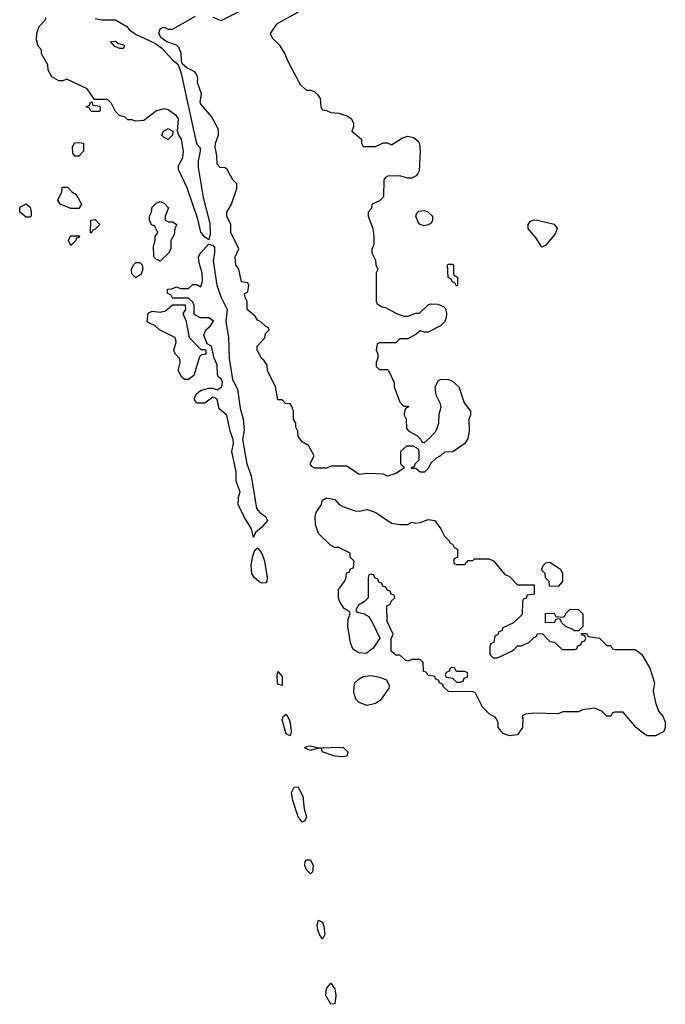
# Model space of a CAD drawing. Header units: inches. Extents: x 2535814 to 2694957, y 540737 to 728403.
# Tile 13 of 106: x 2550318 to 2553498, y 633126 to 637979. Entities that reach past the tile are written whole.
import ezdxf

# ---------------------------------------------------------------- set-up
doc = ezdxf.new("R2010")
doc.units = ezdxf.units.IN
doc.header["$MEASUREMENT"] = 0
doc.layers.add('C5653', color=7, linetype='Continuous')

msp = doc.modelspace()

# ---------------------------------------------------------------- linework, layer by layer
at = {"layer": 'C5653', "color": 5, "elevation": 40}
for points in [[(2551690, 638016), (2551582.8, 637957.2), (2551552, 637910), (2551562, 637890), (2551595.3, 637855.3), (2551624.7, 637810), (2551636.9, 637776.9), (2551699.6, 637659.6), (2551730, 637632), (2551750, 637632), (2551770, 637624.7), (2551784.7, 637610), (2551798, 637590), (2551802, 637550), (2551810, 637534), (2551830, 637532), (2551850, 637522), (2551890, 637518), (2551930, 637504.7), (2551951.1, 637491.1), (2551962, 637470), (2551962, 637450), (2551954, 637430), (2552002, 637390), (2552002, 637370), (2552010, 637354), (2552070, 637354), (2552110, 637372), (2552130, 637372), (2552150, 637362), (2552203.7, 637396.3), (2552230, 637404), (2552258.5, 637398.5), (2552280.7, 637380.7), (2552287.5, 637367.5), (2552291, 637330), (2552285.4, 637234.6), (2552279.8, 637220.2), (2552270.9, 637209.1), (2552250, 637198), (2552230, 637198), (2552188.9, 637208.9), (2552131.6, 637208.4), (2552119.6, 637200.4), (2552112, 637190), (2552110, 637106), (2552090, 637086), (2552054, 637070), (2552050, 637046), (2552034, 637030), (2552034, 637010), (2552058, 636950), (2552062, 636910), (2552062, 636870), (2552052.7, 636847.3), (2552052, 636830), (2552070, 636794), (2552072, 636770), (2552082, 636750), (2552074, 636730), (2552074, 636590), (2552078, 636578), (2552103.6, 636563.6), (2552119.6, 636559.6), (2552174, 636530), (2552210, 636518), (2552230, 636518), (2552270, 636532), (2552287.3, 636532.7), (2552330, 636574), (2552342, 636578), (2552376.9, 636576.9), (2552405.4, 636565.4), (2552416, 636556), (2552421, 636530), (2552418.8, 636510), (2552410.6, 636489.4), (2552390.6, 636469.4), (2552330, 636438), (2552310, 636438), (2552290, 636446), (2552271.6, 636428.4), (2552230, 636406), (2552190, 636406), (2552170, 636386), (2552090, 636386), (2552078, 636382), (2552074, 636350), (2552082, 636330), (2552082, 636310), (2552074, 636290), (2552074, 636270), (2552090, 636254), (2552130, 636254), (2552134, 636250), (2552162, 636190), (2552162, 636170), (2552190, 636094), (2552210, 636074), (2552230, 636074), (2552234, 636070), (2552218, 636062), (2552212.7, 636047.3), (2552212, 636030), (2552222, 636010), (2552223.6, 635963.6), (2552234, 635950), (2552274, 635930), (2552294, 635910), (2552298, 635898), (2552310, 635894), (2552340.4, 635919.6), (2552368, 635950), (2552374.6, 635965.4), (2552382, 635990), (2552384.7, 636035.3), (2552393.2, 636070), (2552390, 636086), (2552368.9, 636128.9), (2552365.2, 636170), (2552380.2, 636199.8), (2552393.2, 636206.8), (2552430, 636204.9), (2552450, 636197.3), (2552480.7, 636170), (2552506.8, 636090), (2552538, 636050), (2552538, 636030), (2552531, 636010), (2552531.3, 635950), (2552524.9, 635915.1), (2552510.7, 635889.3), (2552451.6, 635848.4), (2552410, 635848), (2552391.1, 635828.9), (2552370, 635818), (2552344.7, 635795.3), (2552330, 635766), (2552311.1, 635748.9), (2552290, 635748.7), (2552270, 635766), (2552250, 635766), (2552246, 635770), (2552262, 635778), (2552266, 635790), (2552286, 635810), (2552286, 635850), (2552282, 635862), (2552256.4, 635876.4), (2552223.6, 635876.4), (2552194, 635850), (2552194, 635790), (2552214, 635770), (2552170, 635742), (2552130, 635729.3), (2552110, 635739), (2552030, 635742), (2551990, 635738), (2551930, 635778), (2551850, 635778), (2551830, 635768.7), (2551771.1, 635768.9), (2551756.4, 635776.4), (2551750, 635786), (2551750, 635794), (2551768, 635830), (2551740.4, 635880.4), (2551710, 635898), (2551690, 635926), (2551688, 635950), (2551678, 635970), (2551678, 635990), (2551666, 636010), (2551666, 636050), (2551656.4, 636076.4), (2551650, 636086), (2551627.3, 636087.3), (2551610, 636106), (2551590, 636106), (2551578, 636170), (2551538, 636250), (2551536.4, 636276.4), (2551520.4, 636300.4), (2551510, 636308), (2551488, 636350), (2551488, 636370), (2551526, 636410), (2551528.4, 636431.6), (2551546, 636450), (2551542, 636462), (2551530, 636466), (2551506, 636490), (2551490, 636498), (2551477.2, 636517.2), (2551438, 636550), (2551438, 636590), (2551428, 636610), (2551426, 636630), (2551442, 636638), (2551446, 636670), (2551442, 636682), (2551410, 636686), (2551398, 636750), (2551382, 636770), (2551379, 636810), (2551398, 636850), (2551358, 636930), (2551358, 636970), (2551338, 637010), (2551338, 637030), (2551362, 637070), (2551387.3, 637147.3), (2551388, 637170), (2551368, 637190), (2551340.4, 637240.4), (2551330, 637248), (2551306, 637250), (2551290, 637266), (2551289.1, 637309.1), (2551281.2, 637350), (2551282.7, 637370), (2551297, 637410), (2551297.2, 637437.2), (2551262, 637502), (2551210, 637562), (2551207.2, 637572.8), (2551213.6, 637613.6), (2551194, 637670), (2551195.3, 637690), (2551189, 637710), (2551181.2, 637721.2), (2551141.3, 637741.3), (2551120.1, 637760.1), (2551115.1, 637775.1), (2551113.4, 637813.4), (2551102.5, 637842.5), (2551090, 637854), (2551042, 637870), (2551015.3, 637890), (2551004, 637910), (2551010, 637934), (2551020.4, 637939.6), (2551030, 637942), (2551050, 637932), (2551070, 637932), (2551183.1, 637996.9)], [(2551270, 637991.3), (2551310, 637974), (2551422, 638030)], [(2550690, 637984.4), (2550721.5, 637978.5), (2550790, 637978), (2550845.5, 637945.5), (2550857.3, 637930), (2550888.2, 637908.2), (2550983.6, 637863.6), (2551017.8, 637837.8), (2551070, 637781.1), (2551098.3, 637758.3), (2551113.8, 637713.8), (2551183.1, 637390), (2551190, 637366), (2551207.1, 637347.1), (2551207.7, 637330), (2551197.2, 637282.8), (2551197.3, 637250), (2551221.8, 637101.8), (2551254.3, 636974.3), (2551256.9, 636923.1), (2551250, 636894), (2551230, 636907.3), (2551210, 636932.3), (2551195.3, 636995.3), (2551142.7, 637150), (2551100.4, 637240.4), (2551100.4, 637259.6), (2551121.5, 637298.5), (2551124.7, 637330), (2551115.4, 637390), (2551101.2, 637410), (2551094.5, 637430), (2551099.5, 637490), (2551090, 637505.2), (2551050, 637535.3), (2551030, 637539), (2550991.1, 637528.9), (2550930, 637482), (2550890, 637478), (2550870, 637486), (2550850, 637486), (2550838, 637498), (2550810, 637506), (2550790, 637526), (2550770, 637566), (2550750, 637586), (2550686, 637586), (2550650, 637638), (2550550, 637686), (2550530, 637678), (2550510, 637678), (2550476.4, 637696.4), (2550458, 637730), (2550456.4, 637756.4), (2550426, 637810), (2550426, 637830), (2550408.4, 637848.4), (2550400.2, 637880.2), (2550402, 637910), (2550414.6, 637945.4), (2550444, 637976), (2550449, 637990)]]:
    msp.add_lwpolyline(points, dxfattribs=at)
for points in [[(2550790, 637871.6), (2550764.7, 637870), (2550782, 637850), (2550810, 637838.8), (2550830, 637838), (2550836, 637850), (2550830, 637853.6), (2550802, 637862)], [(2550670, 637526), (2550662, 637542), (2550646, 637550), (2550662, 637558), (2550667.3, 637572.7), (2550674, 637574), (2550678, 637558), (2550712.7, 637552.7), (2550714, 637530), (2550710, 637526)], [(2551050, 637388), (2551030, 637398), (2551018, 637410), (2551026, 637430), (2551050, 637442), (2551072, 637430), (2551071.3, 637410)], [(2550590, 637306), (2550580.4, 637320.4), (2550578, 637350), (2550588.4, 637371.6), (2550610, 637374), (2550632, 637370), (2550632, 637330), (2550610, 637306)], [(2550570, 637048), (2550518, 637070), (2550506, 637090), (2550526, 637130), (2550527.3, 637152.7), (2550552.7, 637152.7), (2550574, 637130), (2550596.9, 637116.9), (2550622, 637070), (2550610, 637048)], [(2551050, 636982), (2551070, 636982), (2551091.3, 636970), (2551082, 636950), (2551079.6, 636920.4), (2551062, 636890), (2551062, 636850), (2551051.1, 636828.9), (2551010, 636788), (2550990, 636798), (2550978, 636810), (2550976.4, 636863.6), (2550986, 636890), (2550986, 636910), (2550998, 636930), (2550982, 636962), (2550967.3, 636967.3), (2550958, 636990), (2550958, 637010), (2550968, 637030), (2550970, 637054), (2550990, 637074), (2551010, 637082), (2551030, 637074), (2551051.1, 637051.1), (2551034, 637010), (2551034, 636990)], [(2550350, 637006), (2550318, 637030), (2550318, 637050), (2550323.1, 637056.9), (2550350, 637072), (2550370, 637054), (2550374, 637030), (2550374, 637010), (2550370, 637006)], [(2552310, 636962), (2552290, 636968.7), (2552280.2, 636980.2), (2552268.7, 637010), (2552274.6, 637025.4), (2552284.7, 637035.3), (2552310, 637038), (2552328.4, 637031.6), (2552352, 637010), (2552352, 636990), (2552344.7, 636975.3), (2552330, 636968)], [(2550670, 636926), (2550666, 636930), (2550668, 636990), (2550690, 636994), (2550711.6, 636971.6), (2550711.6, 636968.4), (2550690, 636946), (2550678, 636942)], [(2552890, 636858), (2552862.7, 636902.7), (2552822, 636950), (2552822, 636970), (2552834.6, 636985.4), (2552850, 636992), (2552868.7, 636991.3), (2552950, 636970.7), (2552964.7, 636950), (2552955.9, 636924.1), (2552910, 636868)], [(2550570, 636866), (2550558, 636890), (2550566, 636910), (2550570, 636914), (2550612.7, 636912.7), (2550610, 636906), (2550598, 636902), (2550594, 636890)], [(2551470, 635426), (2551460.5, 635470), (2551425.3, 635525.3), (2551394.7, 635590), (2551395.1, 635624.9), (2551403.7, 635650), (2551383.9, 635703.9), (2551383.7, 635750), (2551362.9, 635850), (2551371.2, 635890), (2551369.6, 635910), (2551354.3, 635950), (2551338.4, 636030), (2551300.7, 636060.7), (2551290, 636108), (2551276.4, 636116.4), (2551270, 636118), (2551230, 636088), (2551188.4, 636088.4), (2551178, 636110), (2551187.3, 636132.7), (2551208.7, 636151.3), (2551250, 636162), (2551270, 636162), (2551290, 636154), (2551313.2, 636170), (2551317.2, 636190), (2551310, 636208), (2551297.2, 636217.2), (2551292.7, 636230), (2551290, 636278), (2551275.1, 636310), (2551262, 636370), (2551242, 636382), (2551224.7, 636424.7), (2551234.5, 636450), (2551258.4, 636470), (2551272.4, 636492.4), (2551250, 636509.4), (2551209.1, 636509.1), (2551183.1, 636523.1), (2551178, 636530), (2551178, 636570), (2551170, 636586), (2551150, 636606), (2551070, 636606), (2551062, 636622), (2551046, 636630), (2551046, 636650), (2551067.3, 636652.7), (2551090, 636662), (2551110, 636654), (2551150, 636654), (2551170, 636674), (2551190, 636674), (2551210, 636662), (2551219, 636690), (2551217, 636730), (2551201.2, 636781.2), (2551198.4, 636810), (2551209.6, 636830), (2551250, 636874), (2551251.1, 636871.1), (2551270, 636866.8), (2551276.7, 636856.7), (2551277.8, 636830), (2551271.2, 636790), (2551288.5, 636670), (2551310.3, 636610), (2551339.1, 636550), (2551333.2, 636490), (2551346.5, 636413.5), (2551349.1, 636309.1), (2551365.7, 636205.7), (2551390, 636158), (2551404.2, 636064.2), (2551418.5, 636010), (2551423.8, 635956.2), (2551416, 635910), (2551436.2, 635790), (2551457.8, 635730), (2551484.6, 635570), (2551501.6, 635550), (2551528, 635530), (2551539.1, 635510), (2551510, 635476.9), (2551477.3, 635450)], [(2550890, 636706), (2550870, 636726), (2550868.7, 636750), (2550878, 636770), (2550890, 636782), (2550910, 636782), (2550922, 636770), (2550924.7, 636750), (2550916, 636724)], [(2552470, 636666), (2552462, 636682), (2552450, 636686), (2552442, 636702), (2552428.4, 636708.4), (2552426, 636770), (2552430, 636774), (2552450, 636774), (2552454, 636770), (2552454, 636730), (2552458, 636718), (2552474, 636710), (2552474, 636670)], [(2551210, 636354), (2551230, 636354), (2551234, 636350), (2551234, 636330), (2551212.7, 636327.3), (2551203.6, 636316.4), (2551175.3, 636224.7), (2551150, 636206), (2551130, 636206), (2551116.4, 636216.4), (2551098, 636250), (2551108, 636290), (2551107.3, 636307.3), (2551086, 636330), (2551078, 636350), (2551088, 636390), (2551086, 636410), (2551006, 636450), (2550986, 636470), (2550950, 636486), (2550946, 636490), (2550950, 636532), (2550970, 636542), (2551010, 636538), (2551036.4, 636543.6), (2551070, 636574), (2551132.7, 636572.7), (2551134, 636550), (2551122, 636530), (2551136.9, 636496.9), (2551152.7, 636412.7)], [(2551990, 635556), (2552030, 635564), (2552050, 635558.8), (2552072, 635550), (2552150, 635498), (2552190, 635491.3), (2552228.4, 635491.6), (2552250, 635502), (2552270, 635498), (2552290, 635501), (2552330, 635514.8), (2552362, 635510), (2552392, 635470), (2552410, 635434), (2552434, 635410), (2552438, 635398), (2552450, 635394), (2552458, 635378), (2552474, 635370), (2552474, 635330), (2552458, 635322), (2552454, 635310), (2552458, 635298), (2552470, 635294), (2552510, 635294), (2552527.3, 635312.7), (2552550, 635314), (2552558, 635322), (2552630, 635322), (2552651.1, 635311.1), (2552705.4, 635245.4), (2552730, 635234), (2552770, 635194), (2552852.7, 635192.7), (2552852.7, 635147.3), (2552818, 635142), (2552812.7, 635127.3), (2552798, 635122), (2552794, 635110), (2552792.7, 635047.3), (2552750, 635006), (2552698, 634982), (2552692.7, 634967.3), (2552678, 634962), (2552672.7, 634947.3), (2552658, 634942), (2552654, 634910), (2552638, 634902), (2552634, 634890), (2552634, 634850), (2552650, 634834), (2552670, 634834), (2552690, 634842), (2552750, 634872), (2552770, 634892), (2552787.3, 634892.7), (2552826, 634910), (2552850, 634934), (2552862, 634938), (2552870, 634954), (2552892.7, 634952.7), (2552930, 634914), (2552951.6, 634911.6), (2552990, 634874), (2553050, 634874), (2553062, 634878), (2553067.3, 634892.7), (2553082, 634898), (2553087.3, 634912.7), (2553102, 634918), (2553106, 634930), (2553102, 634942), (2553087.3, 634947.3), (2553086, 634954), (2553110, 634954), (2553118, 634938), (2553174, 634930), (2553210, 634894), (2553230, 634894), (2553238, 634878), (2553250, 634874), (2553350, 634874), (2553370, 634862), (2553382, 634850), (2553422, 634782), (2553444.7, 634710), (2553438, 634670), (2553450, 634614), (2553464.7, 634570), (2553485.4, 634545.4), (2553496.9, 634516.9), (2553498, 634490), (2553491.3, 634470), (2553450, 634449.4), (2553410, 634449.4), (2553390, 634461.2), (2553354, 634490), (2553290, 634566), (2553250, 634566), (2553238, 634562), (2553230, 634546), (2553210, 634546), (2553186, 634570), (2553150, 634586), (2553090, 634578), (2553070, 634568), (2552992.7, 634567.3), (2552970, 634558), (2552850, 634561.2), (2552810, 634555.3), (2552792.7, 634547.3), (2552796.9, 634536.9), (2552794.8, 634490), (2552770, 634454), (2552730, 634449.2), (2552700.1, 634460.1), (2552674, 634490), (2552674, 634514), (2552668, 634530), (2552660.4, 634540.4), (2552630, 634558), (2552598, 634590), (2552562, 634662), (2552550, 634666), (2552430, 634668), (2552406, 634690), (2552402, 634702), (2552386, 634710), (2552382, 634722), (2552366, 634730), (2552362, 634742), (2552328.4, 634748.4), (2552322, 634762), (2552307.3, 634767.3), (2552306, 634810), (2552290, 634826), (2552250, 634826), (2552230, 634818), (2552220.4, 634820.4), (2552190, 634846), (2552170, 634846), (2552147.3, 634867.3), (2552147.3, 634927.3), (2552158, 634950), (2552127.3, 635012.7), (2552126, 635090), (2552142, 635098), (2552147.3, 635112.7), (2552166, 635130), (2552162, 635142), (2552147.3, 635147.3), (2552142, 635162), (2552127.3, 635167.3), (2552122, 635182), (2552107.3, 635187.3), (2552102, 635202), (2552087.3, 635207.3), (2552082, 635222), (2552067.3, 635227.3), (2552062, 635242), (2552050, 635246), (2552038, 635242), (2552034, 635230), (2552034, 635130), (2552014, 635110), (2551986, 635094), (2551974, 635070), (2551978, 635058), (2552011.6, 635051.6), (2552036.9, 635036.9), (2552059.8, 634999.8), (2552092, 634930), (2552058.8, 634881.2), (2552024.7, 634855.3), (2551990, 634859), (2551969.4, 634869.4), (2551958.6, 634878.6), (2551947, 634907), (2551934, 634990), (2551936.4, 635023.6), (2551946, 635050), (2551942, 635062), (2551916.4, 635076.4), (2551893.2, 635113.2), (2551888.7, 635130), (2551889, 635171), (2551918, 635210), (2551926, 635230), (2551927.3, 635252.7), (2551942, 635258), (2551947.3, 635272.7), (2551962, 635278), (2551966, 635310), (2551946, 635330), (2551946, 635350), (2551890, 635378), (2551870, 635378), (2551848.4, 635388.4), (2551790, 635446), (2551775.3, 635490), (2551774, 635530), (2551779, 635550), (2551804.5, 635590), (2551809.4, 635610.6), (2551830, 635622), (2551870, 635613.4), (2551891.3, 635590), (2551910, 635578.8), (2551970, 635558)], [(2551510, 635201.3), (2551495.1, 635210), (2551473.6, 635230), (2551461.6, 635250), (2551458.9, 635290), (2551465.7, 635334.3), (2551475.5, 635364.5), (2551490, 635376), (2551510, 635347.7), (2551524.6, 635310), (2551536.9, 635230), (2551535.3, 635210), (2551530, 635202.9)], [(2552970, 635186), (2552927.3, 635187.3), (2552926, 635210), (2552907.3, 635227.3), (2552906, 635250), (2552888, 635268), (2552898, 635290), (2552910, 635302), (2552930, 635304.7), (2552982, 635270), (2552991.3, 635250), (2552992, 635210)], [(2553050, 634966), (2553036.4, 634976.4), (2553010, 634986), (2552987.3, 635007.3), (2552982, 635022), (2552970, 635026), (2552958, 635022), (2552950, 635006), (2552907.3, 635007.3), (2552907.3, 635052.7), (2552950, 635054), (2552958, 635038), (2552990, 635034), (2553002, 635038), (2553007.3, 635052.7), (2553030, 635074), (2553070, 635072), (2553092, 635050), (2553092, 634988), (2553070, 634966)], [(2551610, 634698), (2551590, 634704), (2551588.6, 634708.6), (2551585.4, 634750), (2551590, 634766), (2551610, 634742)], [(2552450, 634786), (2552438, 634782), (2552432.7, 634767.3), (2552418, 634762), (2552414, 634750), (2552418, 634738), (2552450, 634734), (2552470, 634714), (2552490, 634714), (2552502, 634718), (2552507.3, 634732.7), (2552522, 634738), (2552526, 634750), (2552522, 634762), (2552510, 634766), (2552470, 634766), (2552462, 634782)], [(2552030, 634599), (2551990, 634614), (2551974, 634630), (2551963.2, 634663.2), (2551965.2, 634690), (2551969.4, 634710.6), (2551989.4, 634730.6), (2552010, 634741), (2552050, 634746), (2552090, 634738), (2552124.7, 634724.7), (2552138, 634698), (2552136, 634684), (2552094.8, 634625.2), (2552070, 634609)], [(2551650, 634449.2), (2551630, 634459.3), (2551610, 634528), (2551615.5, 634544.5), (2551630, 634556), (2551645.5, 634530), (2551650, 634512), (2551655.8, 634470)], [(2551790.5, 634390.5), (2551910, 634392.7), (2551934.9, 634370), (2551930, 634349.4), (2551910, 634345.1), (2551869.7, 634349.7), (2551808, 634370), (2551806, 634386), (2551790, 634388), (2551750, 634377.2), (2551721.2, 634390), (2551730, 634397.3), (2551750, 634400.7)], [(2551710, 634022.9), (2551689.6, 634050), (2551662.9, 634130), (2551656.2, 634170), (2551670, 634196), (2551690, 634197.3), (2551711.8, 634150), (2551718.4, 634090), (2551730.3, 634050), (2551722.8, 634030)], [(2551750, 633769.5), (2551730, 633789.3), (2551722, 633810), (2551723.7, 633830), (2551730, 633837.3), (2551750, 633837.3), (2551763.8, 633810), (2551761, 633779)], [(2551810, 633447), (2551795.1, 633470), (2551787.2, 633492.8), (2551783.6, 633516.4), (2551790, 633541), (2551810, 633531), (2551815.8, 633510), (2551821.6, 633470)], [(2551850, 633126), (2551826, 633170), (2551830, 633204.7), (2551850, 633230.8), (2551870, 633202), (2551875.3, 633170), (2551870, 633129)]]:
    msp.add_lwpolyline(points, close=True, dxfattribs=at)

doc.saveas('drawing.dxf')
